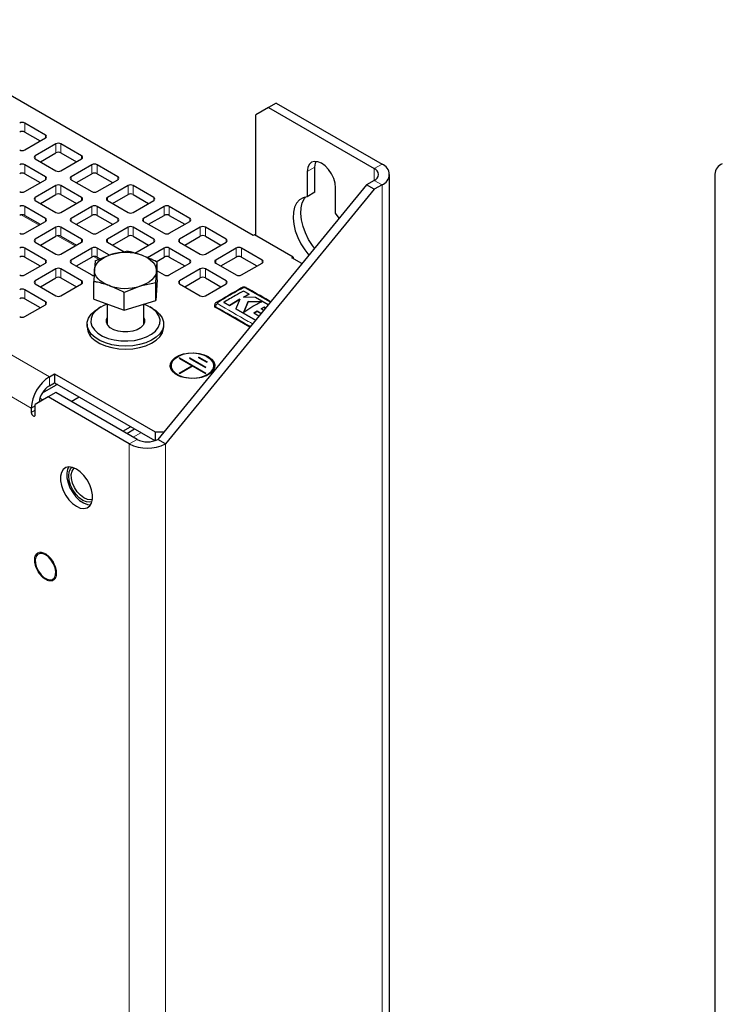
# Model space of a CAD drawing. Header units: millimetres. Extents: x 5 to 418, y 2 to 292.
# Tile 14 of 26: x 291 to 322, y 158 to 201. Entities that reach past the tile are written whole.
import ezdxf

# ---------------------------------------------------------------- set-up
doc = ezdxf.new("R2010")
doc.units = ezdxf.units.MM

msp = doc.modelspace()

# ---------------------------------------------------------------- linework, layer by layer
at = {"color": 7, "linetype": 'Continuous', "lineweight": 18}
for p, q in [((292.655, 185.4938), (265.5021, 201.1688)), ((291.8631, 184.1221), (264.7102, 199.7971)), ((291.5802, 196.6296), (291.5802, 196.2376)), ((292.4853, 195.9765), (292.4853, 196.1071)), ((292.9379, 195.3233), (292.9379, 195.7152)), ((293.1641, 195.7152), (293.1641, 195.3233)), ((292.0328, 195.1927), (292.0328, 195.0621)), ((294.0692, 195.0621), (294.0692, 195.1927)), ((291.5802, 194.8008), (291.5802, 194.4089)), ((294.5218, 194.4089), (294.5218, 194.8008)), ((294.7481, 194.8008), (294.7481, 194.4089)), ((304.3081, 194.7035), (303.9687, 194.5076)), ((306.9103, 194.6385), (307.2497, 194.8344)), ((306.9103, 194.6385), (306.9103, 194.116)), ((292.4853, 194.1477), (292.4853, 194.2783)), ((293.6167, 194.2783), (293.6167, 194.1477)), ((295.6532, 194.1477), (295.6532, 194.2783)), ((306.9103, 194.116), (307.2497, 193.9201)), ((292.9379, 193.4945), (292.9379, 193.8865)), ((293.1641, 193.8865), (293.1641, 193.4945)), ((296.1057, 193.4945), (296.1057, 193.8865)), ((296.332, 193.8865), (296.332, 193.4945)), ((307.2497, 101.8143), (307.2497, 193.9201)), ((292.0328, 193.364), (292.0328, 193.2333)), ((294.0692, 193.2333), (294.0692, 193.364)), ((295.2006, 193.364), (295.2006, 193.2333)), ((297.2371, 193.2333), (297.2371, 193.364)), ((291.5802, 192.9721), (291.5802, 192.5801)), ((294.5218, 192.5801), (294.5218, 192.9721)), ((294.7481, 192.9721), (294.7481, 192.5801)), ((297.6896, 192.5801), (297.6896, 192.9721)), ((297.9159, 192.9721), (297.9159, 192.5801)), ((291.4247, 192.6039), (292.2018, 192.1553)), ((292.4853, 192.319), (292.4853, 192.4496)), ((293.6167, 192.4496), (293.6167, 192.319)), ((295.6532, 192.319), (295.6532, 192.4496)), ((296.7845, 192.4496), (296.7845, 192.319)), ((298.821, 192.319), (298.821, 192.4496)), ((292.9379, 191.6658), (292.9379, 192.0577)), ((293.1641, 192.0577), (293.1641, 191.6658)), ((296.1057, 191.6658), (296.1057, 192.0577)), ((296.332, 192.0577), (296.332, 191.6658)), ((299.2735, 191.6658), (299.2735, 192.0577)), ((299.4998, 192.0577), (299.4998, 191.6658)), ((292.0328, 191.5352), (292.0328, 191.4046)), ((293.0086, 191.6895), (293.7857, 191.2409)), ((294.0692, 191.4046), (294.0692, 191.5352)), ((295.2006, 191.5352), (295.2006, 191.4046)), ((297.2371, 191.4046), (297.2371, 191.5352)), ((298.3684, 191.5352), (298.3684, 191.4046)), ((300.4049, 191.4046), (300.4049, 191.5352)), ((291.5802, 191.1433), (291.5802, 190.7514)), ((294.5218, 190.7514), (294.5218, 191.1433)), ((294.7481, 191.1433), (294.7481, 190.7514)), ((297.6896, 190.7514), (297.6896, 191.1433)), ((297.9159, 191.1433), (297.9159, 190.7514)), ((300.8575, 190.7514), (300.8575, 191.1433)), ((301.0837, 191.1433), (301.0837, 190.7514)), ((292.4853, 190.4902), (292.4853, 190.6208)), ((293.6167, 190.6208), (293.6167, 190.4902)), ((294.5925, 190.7751), (294.8189, 190.6444)), ((298.821, 190.4902), (298.821, 190.6208)), ((299.9524, 190.6208), (299.9524, 190.4902)), ((301.9888, 190.4902), (301.9888, 190.6208)), ((292.9379, 189.837), (292.9379, 190.2289)), ((293.1641, 190.2289), (293.1641, 189.837)), ((299.2735, 189.837), (299.2735, 190.2289)), ((299.4998, 190.2289), (299.4998, 189.837)), ((291.5802, 189.3146), (291.5802, 188.9226)), ((292.0328, 189.7064), (292.0328, 189.5758)), ((294.0692, 189.5758), (294.0692, 189.7064)), ((298.3684, 189.7064), (298.3684, 189.5758)), ((300.4049, 189.5758), (300.4049, 189.7064)), ((302.3485, 188.7737), (301.2312, 189.4024)), ((292.4853, 188.6614), (292.4853, 188.7921)), ((299.9524, 188.5308), (299.9524, 188.5716)), ((292.655, 185.1018), (292.655, 185.4938)), ((292.9379, 185.1337), (292.9379, 185.1998)), ((292.0328, 184.22), (291.8631, 184.1221)), ((292.0328, 184.0241), (291.8631, 183.9261)), ((296.6732, 183.0434), (296.3339, 182.8475)), ((296.5017, 182.7507), (296.1623, 182.5547)), ((296.1623, 100.9006), (296.1623, 182.5547)), ((297.7462, 182.5547), (297.7462, 100.9006))]:
    msp.add_line(p, q, dxfattribs=at)
at = {"color": 7, "linetype": 'Continuous', "lineweight": 25}
for p, q in [((301.5929, 191.6985), (290.3074, 198.2134)), ((302.6111, 197.5123), (302.2717, 197.3163)), ((302.6111, 197.5123), (307.2497, 194.8344)), ((302.2717, 197.3163), (301.706, 196.9897)), ((302.2717, 197.3163), (306.9103, 194.6385)), ((292.4853, 196.1071), (291.5802, 196.6296)), ((301.706, 191.6985), (301.706, 196.9897)), ((291.5802, 196.2376), (292.259, 195.8458)), ((291.5802, 195.454), (292.4853, 195.9765)), ((292.9379, 195.7152), (292.0328, 195.1927)), ((294.0692, 195.1927), (293.1641, 195.7152)), ((292.0328, 195.0621), (292.9379, 194.5396)), ((292.2591, 194.9314), (292.9379, 195.3233)), ((293.1641, 195.3233), (293.8429, 194.9314)), ((293.1641, 194.5396), (294.0692, 195.0621)), ((292.4853, 194.2783), (291.5802, 194.8008)), ((294.5218, 194.8008), (293.6167, 194.2783)), ((295.6532, 194.2783), (294.7481, 194.8008)), ((303.9687, 194.5076), (303.9687, 193.4005)), ((304.3081, 193.5965), (304.3081, 194.7035)), ((291.5802, 194.4089), (292.259, 194.0171)), ((291.5802, 193.6252), (292.4853, 194.1477)), ((293.6167, 194.1477), (294.5218, 193.6252)), ((293.843, 194.0171), (294.5218, 194.4089)), ((294.7481, 194.4089), (295.4268, 194.0171)), ((294.7481, 193.6252), (295.6532, 194.1477)), ((306.9103, 194.116), (306.5709, 193.9201)), ((307.5777, 102.2715), (307.5777, 194.3773)), ((321.8486, 194.3915), (321.8486, 102.2857)), ((292.9379, 193.8865), (292.0328, 193.364)), ((294.0692, 193.364), (293.1641, 193.8865)), ((296.1057, 193.8865), (295.2006, 193.364)), ((297.2371, 193.364), (296.332, 193.8865)), ((306.5709, 193.9201), (297.4068, 182.7507)), ((306.9103, 193.7241), (297.7462, 182.5547)), ((305.2132, 192.6821), (305.2132, 193.7891)), ((306.9103, 193.7241), (306.5709, 193.9201)), ((307.2497, 193.9201), (306.9103, 193.7241)), ((292.0328, 193.2333), (292.9379, 192.7108)), ((292.2591, 193.1027), (292.9379, 193.4945)), ((293.1641, 193.4945), (293.8429, 193.1027)), ((293.1641, 192.7108), (294.0692, 193.2333)), ((295.2006, 193.2333), (296.1057, 192.7108)), ((295.4269, 193.1027), (296.1057, 193.4945)), ((296.332, 193.4945), (297.0107, 193.1027)), ((296.332, 192.7108), (297.2371, 193.2333)), ((304.3081, 193.5965), (303.9687, 193.4005)), ((292.4853, 192.4496), (291.5802, 192.9721)), ((294.5218, 192.9721), (293.6167, 192.4496)), ((295.6532, 192.4496), (294.7481, 192.9721)), ((297.6896, 192.9721), (296.7845, 192.4496)), ((298.821, 192.4496), (297.9159, 192.9721)), ((291.5802, 192.5801), (292.259, 192.1883)), ((291.5802, 191.7965), (292.4853, 192.319)), ((293.6167, 192.319), (294.5218, 191.7965)), ((293.843, 192.1883), (294.5218, 192.5801)), ((294.7481, 192.5801), (295.4268, 192.1883)), ((294.7481, 191.7965), (295.6532, 192.319)), ((296.7845, 192.319), (297.6896, 191.7965)), ((297.0109, 192.1883), (297.6896, 192.5801)), ((297.9159, 192.5801), (298.5947, 192.1883)), ((297.9159, 191.7965), (298.821, 192.319)), ((305.3742, 192.4615), (305.2132, 192.6821)), ((292.9379, 192.0577), (292.0328, 191.5352)), ((294.0692, 191.5352), (293.1641, 192.0577)), ((296.1057, 192.0577), (295.2006, 191.5352)), ((297.2371, 191.5352), (296.332, 192.0577)), ((299.2735, 192.0577), (298.3684, 191.5352)), ((300.4049, 191.5352), (299.4998, 192.0577)), ((292.2591, 191.2739), (292.9379, 191.6658)), ((293.1641, 191.6658), (293.8429, 191.2739)), ((295.4269, 191.2739), (296.1057, 191.6658)), ((296.332, 191.6658), (297.0107, 191.2739)), ((298.5948, 191.2739), (299.2735, 191.6658)), ((299.4998, 191.6658), (300.1786, 191.2739)), ((301.6494, 191.7311), (301.5929, 191.6985)), ((303.3465, 190.7515), (301.6494, 191.7311)), ((292.4853, 190.6208), (291.5802, 191.1433)), ((292.0328, 191.4046), (292.9379, 190.8821)), ((293.1641, 190.8821), (294.0692, 191.4046)), ((294.5218, 191.1433), (293.6167, 190.6208)), ((295.2886, 190.8313), (294.7481, 191.1433)), ((295.2006, 191.4046), (295.9315, 190.9827)), ((295.353, 190.8569), (296.046, 191.0076)), ((296.4063, 190.925), (297.2371, 191.4046)), ((297.6896, 191.1433), (296.9563, 190.72)), ((298.821, 190.6208), (297.9159, 191.1433)), ((298.3684, 191.4046), (299.2735, 190.8821)), ((299.4998, 190.8821), (300.4049, 191.4046)), ((300.8575, 191.1433), (299.9524, 190.6208)), ((301.9888, 190.6208), (301.0837, 191.1433)), ((291.5802, 190.7514), (292.259, 190.3595)), ((293.843, 190.3595), (294.5218, 190.7514)), ((294.6601, 190.5813), (294.6334, 190.1908)), ((294.6601, 190.5813), (295.353, 190.8569)), ((294.7481, 190.7514), (294.8866, 190.6714)), ((297.3373, 190.548), (297.6896, 190.7514)), ((297.9159, 190.7514), (298.5947, 190.3595)), ((300.1787, 190.3595), (300.8575, 190.7514)), ((301.0837, 190.7514), (301.7625, 190.3595)), ((303.2899, 190.7188), (303.3465, 190.7515)), ((303.734, 190.4624), (303.2899, 190.7188)), ((303.3465, 190.7515), (303.3465, 190.6861)), ((291.5802, 189.9677), (292.4853, 190.4902)), ((292.9379, 190.2289), (292.0328, 189.7064)), ((294.0692, 189.7064), (293.1641, 190.2289)), ((293.6167, 190.4902), (294.5218, 189.9677)), ((297.3518, 190.1373), (297.3785, 190.5278)), ((297.3785, 189.7542), (297.3785, 190.5278)), ((297.3785, 190.1473), (297.6896, 189.9677)), ((297.9159, 189.9677), (298.821, 190.4902)), ((299.2735, 190.2289), (298.3684, 189.7064)), ((300.4049, 189.7064), (299.4998, 190.2289)), ((299.9524, 190.4902), (300.8575, 189.9677)), ((301.0837, 189.9677), (301.9888, 190.4902)), ((301.7624, 190.3596), (301.7625, 190.3595)), ((292.2591, 189.4452), (292.9379, 189.837)), ((293.1641, 189.837), (293.8429, 189.4452)), ((297.3251, 189.6218), (297.3518, 190.1373)), ((297.3785, 189.7542), (297.3251, 188.8482)), ((298.5948, 189.4452), (299.2735, 189.837)), ((299.4998, 189.837), (300.1786, 189.4452)), ((292.4853, 188.7921), (291.5802, 189.3146)), ((292.0328, 189.5758), (292.9379, 189.0533)), ((293.1641, 189.0533), (294.0692, 189.5758)), ((294.6066, 188.9016), (294.6066, 189.6752)), ((296.6321, 189.4711), (295.9391, 189.1955)), ((297.3251, 189.6218), (296.6321, 189.4711)), ((297.3251, 188.8482), (297.3251, 189.6218)), ((298.3684, 189.5758), (299.2735, 189.0533)), ((299.4998, 189.0533), (300.4049, 189.5758)), ((291.5802, 188.9226), (292.259, 188.5308)), ((294.6066, 188.9016), (295.9391, 188.4219)), ((295.9391, 188.4219), (295.9391, 189.1955)), ((295.9391, 188.4219), (297.3251, 188.8482)), ((300.558, 188.6288), (301.0082, 188.9021)), ((301.0082, 188.8995), (300.558, 188.6261)), ((301.0082, 188.9021), (300.832, 188.4793)), ((301.4195, 189.1249), (301.1707, 189.2596)), ((301.1782, 188.9971), (301.4195, 189.1249)), ((301.4195, 189.1223), (301.1782, 188.9945)), ((301.7027, 188.9698), (301.1782, 188.9971)), ((301.4195, 189.1249), (301.4195, 189.1223)), ((302.2521, 188.6563), (301.7027, 188.9698)), ((291.5802, 188.1389), (292.4853, 188.6614)), ((294.9176, 188.5634), (294.8044, 188.4981)), ((295.1926, 188.6906), (295.1926, 187.7952)), ((296.7926, 187.7952), (296.7926, 188.6844)), ((297.1807, 188.4981), (297.0675, 188.5634)), ((299.9055, 188.6367), (299.9055, 188.5961)), ((301.4431, 187.6702), (299.9524, 188.5308)), ((300.3094, 188.7629), (300.558, 188.6288)), ((300.3094, 188.7629), (300.3094, 188.7603)), ((300.558, 188.6261), (300.3094, 188.7603)), ((300.558, 188.6288), (300.558, 188.6261)), ((300.832, 188.4793), (301.7008, 187.9843)), ((300.832, 188.4793), (300.832, 188.4766)), ((301.6993, 187.9825), (300.832, 188.4766)), ((301.3705, 188.7984), (301.1795, 188.3376)), ((301.1795, 188.335), (301.3705, 188.7957)), ((301.9726, 188.7922), (301.3705, 188.7984)), ((301.3705, 188.7984), (301.3705, 188.7957)), ((301.3705, 188.7957), (301.9726, 188.7895)), ((301.9463, 188.4796), (302.0768, 188.5478)), ((302.0768, 188.5452), (301.9463, 188.477)), ((302.0549, 188.4158), (301.9463, 188.4796)), ((302.0768, 188.5478), (302.1352, 188.5138)), ((302.0768, 188.5478), (302.0768, 188.5452)), ((302.1338, 188.512), (302.0768, 188.5452)), ((301.6241, 188.2875), (301.7683, 188.3775)), ((301.7683, 188.3749), (301.6241, 188.2849)), ((301.8442, 188.1591), (301.6241, 188.2875)), ((301.7683, 188.3775), (301.9405, 188.2764)), ((301.7683, 188.3775), (301.7683, 188.3749)), ((301.939, 188.2747), (301.7683, 188.3749)), ((294.3126, 187.8124), (294.3126, 187.6818)), ((295.1836, 187.8124), (295.1926, 187.8296)), ((296.7926, 187.8296), (296.8015, 187.8124)), ((297.6726, 187.6818), (297.6726, 187.8124)), ((298.2676, 186.3683), (298.2563, 186.3617)), ((298.3453, 186.3099), (298.369, 186.3236)), ((298.9104, 185.9836), (298.3453, 186.3099)), ((298.3679, 186.2968), (298.369, 186.2975)), ((298.369, 186.3236), (299.523, 185.6574)), ((298.369, 186.3236), (298.369, 186.2975)), ((298.369, 186.2975), (299.5004, 185.6443)), ((298.7978, 186.3099), (298.8216, 186.3236)), ((299.4993, 185.9049), (298.7978, 186.3099)), ((298.8204, 186.2968), (298.8216, 186.2975)), ((298.8216, 186.3236), (299.523, 185.9186)), ((298.8216, 186.2975), (298.8216, 186.3236)), ((298.8216, 186.2975), (299.5004, 185.9056)), ((299.1938, 186.3425), (299.2175, 186.3562)), ((299.5558, 186.1335), (299.1938, 186.3425)), ((299.2164, 186.3295), (299.2175, 186.3301)), ((299.2175, 186.3562), (299.5796, 186.1472)), ((299.2175, 186.3301), (299.2175, 186.3562)), ((299.2175, 186.3301), (299.557, 186.1342)), ((299.5321, 186.4041), (299.613, 186.3624)), ((299.6119, 186.3617), (299.6006, 186.3683)), ((298.3453, 185.6574), (298.9104, 185.9836)), ((298.3679, 185.6443), (298.933, 185.9706)), ((298.9341, 185.9699), (298.369, 185.6437)), ((298.9104, 185.9836), (298.933, 185.9706)), ((299.4993, 185.6437), (298.9341, 185.9699)), ((299.523, 185.9186), (299.4993, 185.9049)), ((299.5796, 186.1472), (299.5558, 186.1335)), ((292.655, 185.4938), (292.8813, 185.6244)), ((292.8813, 185.6244), (297.2936, 183.0772)), ((292.8813, 185.6244), (292.8813, 185.2325)), ((298.369, 185.6437), (298.3453, 185.6574)), ((299.523, 185.6574), (299.4993, 185.6437)), ((292.355, 184.7972), (292.9379, 185.1337)), ((292.655, 185.1018), (292.8813, 185.2325)), ((292.8813, 185.2325), (297.2792, 182.6936)), ((292.5985, 184.6121), (292.0328, 184.2854)), ((292.2424, 184.5556), (292.3715, 184.481)), ((292.9379, 184.808), (292.5985, 184.6121)), ((296.1623, 182.5547), (292.5985, 184.6121)), ((296.5017, 182.7507), (292.9379, 184.808)), ((293.6174, 184.4157), (293.9567, 184.6116)), ((291.8631, 184.1221), (291.8631, 183.9261)), ((292.0328, 183.8281), (292.0328, 184.2854)), ((295.8801, 183.1095), (296.2195, 183.3054)), ((296.0499, 183.0115), (296.3892, 183.2074)), ((297.2936, 183.0772), (297.6747, 183.0772)), ((297.2936, 183.0772), (297.2936, 182.6987)), ((297.7462, 182.5547), (297.4068, 182.7507))]:
    msp.add_line(p, q, dxfattribs=at)
at = {"color": 7, "linetype": 'Continuous', "lineweight": 25, "flags": 128}
for points in [[(305.2132, 193.7891), (305.192, 193.9874), (305.1299, 194.1966), (305.031, 194.4025), (304.9021, 194.591), (304.752, 194.7495), (304.591, 194.8669), (304.4299, 194.9354), (304.2799, 194.9503), (304.151, 194.9105), (304.0521, 194.8187), (303.9899, 194.6813), (303.9687, 194.5076)], [(304.3081, 194.7035), (304.3293, 194.8773), (304.3548, 194.9495)], [(303.9687, 193.4005), (303.7853, 193.3571), (303.6281, 193.263), (303.5022, 193.1213), (303.4116, 192.9364), (303.3594, 192.7145), (303.3473, 192.4628), (303.3756, 192.1894), (303.4434, 191.9033), (303.5485, 191.6137), (303.6875, 191.33), (303.8559, 191.0615), (304.0361, 190.8307)], [(304.286, 191.1352), (304.1953, 191.2575), (304.0269, 191.5259), (303.8879, 191.8096), (303.7828, 192.0992), (303.715, 192.3854), (303.6867, 192.6588), (303.6989, 192.9105), (303.751, 193.1324), (303.8416, 193.3172), (303.8973, 193.3903)], [(294.6334, 190.1908), (294.651, 190.2929), (294.6916, 190.3929), (294.7545, 190.489), (294.8386, 190.5795), (294.9424, 190.6629), (295.0642, 190.7378), (295.2018, 190.8028), (295.353, 190.8569)], [(296.7123, 190.8302), (296.8567, 190.7703), (296.9864, 190.7), (297.0991, 190.6205), (297.1928, 190.5332), (297.266, 190.4396), (297.3174, 190.3413), (297.3462, 190.24), (297.3518, 190.1373)], [(295.2729, 189.4979), (295.1284, 189.5578), (294.9987, 189.6281), (294.8861, 189.7076), (294.7923, 189.7948), (294.7191, 189.8884), (294.6677, 189.9868), (294.6389, 190.0881), (294.6334, 190.1908)], [(297.3518, 190.1373), (297.3341, 190.0351), (297.2935, 189.9351), (297.2306, 189.8391), (297.1465, 189.7486), (297.0427, 189.6652), (296.921, 189.5903), (296.7833, 189.5253), (296.6321, 189.4711)], [(294.6593, 187.2223), (294.4942, 187.3738), (294.3801, 187.5402), (294.3209, 187.7159), (294.3186, 187.8948), (294.3734, 188.071), (294.4833, 188.2383), (294.6445, 188.3912), (294.8044, 188.4981)], [(295.1926, 188.6892), (295.0677, 188.6394), (294.8502, 188.5219), (294.6765, 188.3821), (294.5534, 188.2254), (294.4857, 188.0579), (294.4758, 187.886), (294.5242, 187.7163), (294.6291, 187.5553), (294.7863, 187.4091)], [(297.1807, 188.4981), (297.3258, 188.4025), (297.4909, 188.251), (297.605, 188.0846), (297.6642, 187.9089), (297.6665, 187.73), (297.6118, 187.5538), (297.5019, 187.3865), (297.3406, 187.2336), (297.1334, 187.1005), (296.8874, 186.9916), (296.6109, 186.9106), (296.3133, 186.8604), (296.0048, 186.8426), (295.6959, 186.8578), (295.3971, 186.9055), (295.1186, 186.9841), (294.8699, 187.0909), (294.6593, 187.2223), (294.6593, 187.2223)], [(294.7863, 187.4091), (294.9899, 187.2836), (295.232, 187.1833), (295.5034, 187.1123), (295.7936, 187.0731), (296.0914, 187.0674), (296.3854, 187.0954), (296.6643, 187.1559), (296.9174, 187.2467), (297.135, 187.3642), (297.3086, 187.504), (297.4317, 187.6607), (297.4995, 187.8282), (297.5094, 188.0001), (297.4609, 188.1698), (297.3561, 188.3308), (297.1988, 188.4769), (296.9952, 188.6025), (296.7926, 188.6892)], [(296.7926, 188.0909), (296.8254, 188.0062), (296.8253, 187.8796), (296.7685, 187.7573), (296.6588, 187.6477), (296.5037, 187.5582), (296.3137, 187.495), (296.1019, 187.4623), (295.8826, 187.4623), (295.6708, 187.4951), (295.4809, 187.5585), (295.3259, 187.648), (295.2164, 187.7577), (295.1597, 187.8799), (295.1598, 188.0065), (295.1926, 188.0909)], [(294.6593, 187.0917), (294.8699, 186.9603), (295.1186, 186.8535), (295.3971, 186.7749), (295.6959, 186.7271), (296.0048, 186.7119), (296.3133, 186.7298), (296.6109, 186.78), (296.8874, 186.8609), (297.1334, 186.9698), (297.3406, 187.103), (297.5019, 187.2558), (297.6118, 187.4232), (297.6665, 187.5993), (297.6726, 187.6818)], [(299.6243, 186.382), (299.7694, 186.2751), (299.8659, 186.1513), (299.9084, 186.0176), (299.8941, 185.8821), (299.8241, 185.7524), (299.7024, 185.6361), (299.5361, 185.5401), (299.3347, 185.4698), (299.1101, 185.4294), (298.8752, 185.4212), (298.6438, 185.4457), (298.4292, 185.5015), (298.244, 185.5852), (298.0989, 185.6921), (298.0023, 185.816), (297.9599, 185.9496), (297.9741, 186.0852), (298.0441, 186.2149), (298.1658, 186.3311), (298.3322, 186.4272), (298.5336, 186.4974), (298.7582, 186.5378), (298.9931, 186.546), (299.2245, 186.5215), (299.4391, 186.4658), (299.6243, 186.382)], [(298.2552, 185.5788), (298.1756, 185.6309), (298.0531, 185.7505), (297.986, 185.8839), (297.9784, 186.0227), (298.0309, 186.1583), (298.1401, 186.2821), (298.2993, 186.3863), (298.3362, 186.4041)], [(298.3261, 185.5429), (298.1768, 185.6315), (298.0546, 185.7508), (297.9875, 185.884), (297.98, 186.0226), (298.0324, 186.158), (298.1415, 186.2815), (298.2563, 186.3617)], [(299.6005, 186.3683), (299.4139, 186.4519), (299.1971, 186.5061), (298.9637, 186.5274), (298.7286, 186.5146), (298.5063, 186.4684), (298.3109, 186.3917), (298.1547, 186.2894), (298.0474, 186.1679), (297.9959, 186.0348), (298.0033, 185.8985), (298.0692, 185.7676), (298.1895, 185.6502), (298.3565, 185.5538), (298.5599, 185.4843), (298.7867, 185.4463), (299.0228, 185.442), (299.2534, 185.4718), (299.4638, 185.5337), (299.641, 185.6238), (299.7738, 185.7366), (299.8538, 185.8649), (299.8761, 186.0007), (299.8391, 186.1354), (299.7453, 186.2606), (299.6005, 186.3683)], [(299.6118, 186.3618), (299.7591, 186.2522), (299.8545, 186.1249), (299.8921, 185.9879), (299.8695, 185.8499), (299.7881, 185.7194), (299.653, 185.6047), (299.5421, 185.5429)], [(299.613, 186.3624), (299.7604, 186.2527), (299.856, 186.1252), (299.8937, 185.988), (299.871, 185.8497), (299.7895, 185.719), (299.6542, 185.6041), (299.6131, 185.5788)], [(291.8631, 183.9261), (291.8695, 183.8849), (291.8879, 183.8425), (291.9154, 183.8053), (291.9479, 183.7791), (291.9804, 183.7678), (292.0079, 183.7732), (292.0263, 183.7944), (292.0328, 183.8281)], [(293.843, 179.8109), (294.0122, 179.737), (294.1716, 179.7147), (294.3119, 179.7456), (294.4249, 179.8277), (294.5041, 179.9562), (294.5449, 180.1238), (294.5449, 180.3207), (294.5041, 180.5353), (294.4249, 180.7554), (294.3119, 180.968), (294.1716, 181.1608), (294.0122, 181.3226), (293.843, 181.444), (293.6737, 181.518), (293.5144, 181.5402), (293.3741, 181.5093), (293.261, 181.4273), (293.1818, 181.2987), (293.141, 181.1311), (293.141, 180.9343), (293.1818, 180.7196), (293.261, 180.4996), (293.3741, 180.287), (293.5144, 180.0942), (293.6737, 179.9323), (293.843, 179.8109)], [(293.5075, 181.5438), (293.4551, 181.4365), (293.421, 181.2633), (293.4279, 181.0627), (293.4753, 180.8462), (293.5605, 180.6265), (293.6786, 180.4164), (293.8227, 180.228), (293.9844, 180.0724), (294.1543, 179.9584), (294.3225, 179.8929), (294.4639, 179.8784)], [(294.5221, 180.008), (294.4369, 179.9888), (294.2869, 180.0037), (294.1258, 180.0722), (293.9648, 180.1896), (293.8147, 180.3481), (293.6858, 180.5367), (293.5869, 180.7426), (293.5248, 180.9517), (293.5036, 181.15), (293.5248, 181.3237), (293.5869, 181.4611), (293.6461, 181.5254)], [(294.5435, 180.1121), (294.4652, 180.0944), (294.3226, 180.1096), (294.1695, 180.1778), (294.0174, 180.2938), (293.8775, 180.4491), (293.7603, 180.6322), (293.6743, 180.8294), (293.626, 181.0262), (293.619, 181.208), (293.6538, 181.3612), (293.7278, 181.4746), (293.747, 181.4918)], [(292.4853, 177.6878), (292.3519, 177.7416), (292.2304, 177.7441), (292.1315, 177.6953), (292.0641, 177.5993), (292.034, 177.4648), (292.0441, 177.3036), (292.0934, 177.1302), (292.1775, 176.9598), (292.289, 176.8077), (292.4179, 176.6874), (292.5528, 176.6095), (292.6817, 176.581), (292.7931, 176.6044), (292.8772, 176.6777), (292.9265, 176.7942), (292.9366, 176.9437), (292.9066, 177.1129), (292.8391, 177.2868), (292.7402, 177.4498), (292.6187, 177.5876), (292.4853, 177.6878)]]:
    msp.add_lwpolyline(points, dxfattribs=at)
at = {"color": 7, "linetype": 'Continuous', "lineweight": 25}
for centre, radius, start, end in [((291.4671, 196.4112), 0.2459, 62.60967, 117.39033), ((291.4671, 196.0193), 0.2459, 62.60967, 117.39033), ((292.4605, 196.0418), 0.0699, 290.78342, 69.21658), ((291.4671, 195.6723), 0.2459, 242.60967, 297.39033), ((293.051, 195.4969), 0.2459, 62.60967, 117.39033), ((293.051, 195.1049), 0.2459, 62.60967, 117.39033), ((292.0576, 195.1274), 0.0699, 110.78342, 249.21658), ((294.0444, 195.1274), 0.0699, 290.78342, 69.21658), ((291.4671, 194.5825), 0.2459, 62.60967, 117.39033), ((293.051, 194.7579), 0.2459, 242.60967, 297.39033), ((294.6349, 194.5825), 0.2459, 62.60967, 117.39033), ((306.8111, 194.3773), 0.2794, 290.78342, 69.21658), ((307.0762, 194.3773), 0.489, 290.78342, 69.21658), ((322.4092, 194.3356), 0.5633, 114.37466, 174.3052), ((291.4671, 194.1905), 0.2459, 62.60967, 117.39033), ((292.4605, 194.213), 0.0699, 290.78342, 69.21658), ((293.6415, 194.213), 0.0699, 110.78342, 249.21658), ((294.6349, 194.1905), 0.2459, 62.60967, 117.39033), ((295.6284, 194.213), 0.0699, 290.78342, 69.21658), ((291.4671, 193.8436), 0.2459, 242.60967, 297.39033), ((293.051, 193.6681), 0.2459, 62.60967, 117.39033), ((294.6349, 193.8436), 0.2459, 242.60967, 297.39033), ((296.2188, 193.6681), 0.2459, 62.60967, 117.39033), ((292.0576, 193.2986), 0.0699, 110.78342, 249.21658), ((293.051, 193.2762), 0.2459, 62.60967, 117.39033), ((294.0444, 193.2986), 0.0699, 290.78342, 69.21658), ((295.2254, 193.2986), 0.0699, 110.78342, 249.21658), ((296.2188, 193.2762), 0.2459, 62.60967, 117.39033), ((297.2123, 193.2986), 0.0699, 290.78342, 69.21658), ((291.4671, 192.7537), 0.2459, 62.60967, 117.39033), ((294.6349, 192.7537), 0.2459, 62.60967, 117.39033), ((297.8028, 192.7537), 0.2459, 62.60967, 117.39033), ((291.4671, 192.3618), 0.2459, 62.60967, 117.39033), ((292.4605, 192.3843), 0.0699, 290.78342, 69.21658), ((293.051, 192.9292), 0.2459, 242.60967, 297.39033), ((293.6415, 192.3843), 0.0699, 110.78342, 249.21658), ((294.6349, 192.3618), 0.2459, 62.60967, 117.39033), ((295.6284, 192.3843), 0.0699, 290.78342, 69.21658), ((296.2188, 192.9292), 0.2459, 242.60967, 297.39033), ((296.8093, 192.3843), 0.0699, 110.78342, 249.21658), ((297.8028, 192.3618), 0.2459, 62.60967, 117.39033), ((298.7962, 192.3843), 0.0699, 290.78342, 69.21658), ((293.051, 191.8393), 0.2459, 62.60967, 117.39033), ((296.2188, 191.8393), 0.2459, 62.60967, 117.39033), ((299.3867, 191.8393), 0.2459, 62.60967, 117.39033), ((291.4671, 192.0148), 0.2459, 242.60967, 297.39033), ((292.0576, 191.4699), 0.0699, 110.78342, 249.21658), ((293.051, 191.4474), 0.2459, 62.60967, 117.39033), ((294.0444, 191.4699), 0.0699, 290.78342, 69.21658), ((294.6349, 192.0148), 0.2459, 242.60967, 297.39033), ((295.2254, 191.4699), 0.0699, 110.78342, 249.21658), ((296.2188, 191.4474), 0.2459, 62.60967, 117.39033), ((297.2123, 191.4699), 0.0699, 290.78342, 69.21658), ((297.8028, 192.0148), 0.2459, 242.60967, 297.39033), ((298.3932, 191.4699), 0.0699, 110.78342, 249.21658), ((299.3867, 191.4474), 0.2459, 62.60967, 117.39033), ((300.3801, 191.4699), 0.0699, 290.78342, 69.21658), ((291.4671, 190.925), 0.2459, 62.60967, 117.39033), ((294.6349, 190.925), 0.2459, 62.60967, 117.39033), ((297.8028, 190.925), 0.2459, 62.60967, 117.39033), ((300.9706, 190.925), 0.2459, 62.60967, 117.39033), ((291.4671, 190.533), 0.2459, 62.60967, 117.39033), ((292.4605, 190.5555), 0.0699, 290.78342, 69.21658), ((293.051, 191.1004), 0.2459, 242.60967, 297.39033), ((293.6415, 190.5555), 0.0699, 110.78342, 249.21658), ((294.6349, 190.533), 0.2459, 62.60967, 117.39033), ((295.9909, 188.719), 2.2311, 71.13567, 106.61215), ((297.8028, 190.533), 0.2459, 62.60967, 117.39033), ((298.7962, 190.5555), 0.0699, 290.78342, 69.21658), ((299.3867, 191.1004), 0.2459, 242.60967, 297.39033), ((299.9772, 190.5555), 0.0699, 110.78342, 249.21658), ((300.9706, 190.533), 0.2459, 62.60967, 117.39033), ((301.964, 190.5555), 0.0699, 290.78342, 69.21658), ((293.051, 190.0106), 0.2459, 62.60967, 117.39033), ((299.3867, 190.0106), 0.2459, 62.60967, 117.39033), ((291.4671, 190.1861), 0.2459, 242.60967, 297.39033), ((293.051, 189.6187), 0.2459, 62.60967, 117.39033), ((294.6286, 190.1671), 0.2262, 241.82247, 267.66327), ((297.8028, 190.1861), 0.2459, 242.60967, 297.39033), ((299.3867, 189.6187), 0.2459, 62.60967, 117.39033), ((300.9706, 190.1861), 0.2459, 242.60967, 297.39033), ((291.4671, 189.0962), 0.2459, 62.60967, 117.39033), ((292.0576, 189.6411), 0.0699, 110.78342, 249.21658), ((294.0444, 189.6411), 0.0699, 290.78342, 69.21658), ((295.9943, 191.6091), 2.2311, 251.13567, 286.61215), ((298.3932, 189.6411), 0.0699, 110.78342, 249.21658), ((300.3801, 189.6411), 0.0699, 290.78342, 69.21658), ((301.131, 189.3564), 0.0558, 55.56316, 114.46716), ((291.4671, 188.7043), 0.2459, 62.60967, 117.39033), ((293.051, 189.2717), 0.2459, 242.60967, 297.39033), ((299.3867, 189.2717), 0.2459, 242.60967, 297.39033), ((292.4605, 188.7268), 0.0699, 290.78342, 69.21658), ((299.9856, 188.6041), 0.0805, 185.6948, 245.62534), ((299.9978, 188.7028), 0.0552, 55.21819, 114.71129), ((291.4671, 188.3573), 0.2459, 242.60967, 297.39033), ((295.061, 187.7246), 0.7496, 183.2779, 237.60203), ((293.5825, 184.0438), 1.7212, 122.60548, 177.39452), ((293.1958, 184.264), 0.9971, 122.83929, 173.00692), ((293.0394, 184.9487), 0.2111, 97.83816, 118.75961), ((296.9542, 184.0832), 1.7215, 242.60967, 297.39033), ((296.9542, 183.6241), 0.9837, 242.60967, 297.39033)]:
    msp.add_arc(centre, radius, start, end, dxfattribs=at)
at = {"color": 7, "linetype": 'Continuous', "lineweight": 18}
for centre, radius, start, end in [((301.2627, 189.3567), 0.0555, 64.38698, 124.52497), ((300.123, 188.5658), 0.1708, 123.32255, 178.05861)]:
    msp.add_arc(centre, radius, start, end, dxfattribs=at)
at = {"color": 7, "linetype": 'Continuous', "lineweight": 25}
for points, knots in [([(296.7123, 190.8302), (296.6285, 190.8585), (296.4606, 190.9151), (296.2384, 190.97), (296.1007, 190.9969), (296.046, 191.0076)], [0, 0, 0, 0, 0.3747284, 0.7515254, 1, 1, 1, 1]), ([(297.3785, 190.5278), (297.372, 190.5313), (297.1524, 190.6487), (296.929, 190.7408), (296.7123, 190.8302)], [0, 0, 0, 0, 0.0295958, 1, 1, 1, 1]), ([(294.6334, 190.1908), (294.6289, 190.112), (294.6199, 189.9538), (294.6111, 189.7683), (294.6066, 189.6752)], [0, 0, 0, 0, 0.4977806, 1, 1, 1, 1]), ([(295.2729, 189.4979), (295.1892, 189.5261), (295.0212, 189.5827), (294.799, 189.6377), (294.6613, 189.6645), (294.6066, 189.6752)], [0, 0, 0, 0, 0.3747284, 0.7515254, 1, 1, 1, 1]), ([(295.9391, 189.1955), (295.9326, 189.1989), (295.713, 189.3163), (295.4897, 189.4084), (295.2729, 189.4979)], [0, 0, 0, 0, 0.0295958, 1, 1, 1, 1]), ([(301.1079, 189.4071), (301.0914, 189.3978), (300.7138, 189.1856), (300.336, 188.9635), (299.9746, 188.7511)], [0, 0, 0, 0, 0.0437347, 1, 1, 1, 1]), ([(301.2852, 189.4064), (301.2837, 189.4076), (301.2703, 189.4185), (301.2333, 189.4275), (301.1766, 189.4316), (301.1312, 189.4218), (301.1107, 189.4081), (301.1083, 189.4065)], [0, 0, 0, 0, 0.0314747, 0.2834631, 0.5952218, 0.9527506, 1, 1, 1, 1]), ([(302.3644, 188.7931), (302.3334, 188.8113), (301.9738, 189.0216), (301.6143, 189.2222), (301.2858, 189.4056)], [0, 0, 0, 0, 0.086367, 1, 1, 1, 1]), ([(301.1707, 189.2596), (301.0529, 189.1946), (300.7658, 189.0362), (300.4787, 188.8643), (300.3094, 188.7629)], [0, 0, 0, 0, 0.41032951, 1, 1, 1, 1]), ([(299.975, 188.7523), (299.9732, 188.7515), (299.9562, 188.7441), (299.9321, 188.7183), (299.9087, 188.6786), (299.9074, 188.6497), (299.9068, 188.6368)], [0, 0, 0, 0, 0.0428539, 0.3934316, 0.7296541, 1, 1, 1, 1]), ([(301.1795, 188.3376), (301.2972, 188.4154), (301.5616, 188.5899), (301.826, 188.72), (301.9726, 188.7922)], [0, 0, 0, 0, 0.4454775, 1, 1, 1, 1])]:
    msp.add_open_spline(points, degree=3, knots=knots, dxfattribs=at)
at = {"color": 7, "linetype": 'Continuous', "lineweight": 18}
for points, knots in [([(301.1625, 189.4024), (301.0326, 189.3303), (300.7727, 189.1861), (300.3951, 188.9678), (300.1485, 188.8198), (300.0293, 188.7482)], [0, 0, 0, 0, 0.3404987, 0.6810489, 1, 1, 1, 1]), ([(301.2312, 189.4024), (301.2285, 189.4037), (301.2217, 189.407), (301.2079, 189.41), (301.1915, 189.4106), (301.1753, 189.4081), (301.1667, 189.4043), (301.1625, 189.4024)], [0, 0, 0, 0, 0.140567, 0.3553278, 0.5708439, 0.7860438, 1, 1, 1, 1]), ([(299.9524, 188.5716), (299.9411, 188.5796), (299.9187, 188.5956), (299.9047, 188.6196), (299.907, 188.6333), (299.9075, 188.6368)], [0, 0, 0, 0, 0.4290253, 0.8580652, 1, 1, 1, 1]), ([(301.4708, 187.7039), (301.4172, 187.7353), (300.9111, 188.0316), (300.405, 188.3167), (299.9524, 188.5716)], [0, 0, 0, 0, 0.1057972, 1, 1, 1, 1]), ([(300.0293, 188.7482), (300.0269, 188.7466), (300.0211, 188.7425), (300.0157, 188.7345), (300.0148, 188.725), (300.019, 188.7157), (300.0258, 188.7109), (300.0292, 188.7085)], [0, 0, 0, 0, 0.1406569, 0.3555038, 0.5710329, 0.7861716, 1, 1, 1, 1]), ([(300.0292, 188.7085), (300.4764, 188.4495), (300.9848, 188.1551), (301.5036, 187.8562), (301.5661, 187.8201)], [0, 0, 0, 0, 0.87953643, 1, 1, 1, 1])]:
    msp.add_open_spline(points, degree=3, knots=knots, dxfattribs=at)
for points in [[(292.3343, 176.7156), (292.2757, 176.7803), (292.1586, 176.9097), (292.0388, 177.1611), (291.9853, 177.4082), (292.0084, 177.6195), (292.1041, 177.7616), (292.2574, 177.8118), (292.447, 177.7683), (292.5732, 177.666), (292.6364, 177.6148)], [(292.6364, 177.6148), (292.6949, 177.5501), (292.8121, 177.4207), (292.9319, 177.1693), (292.9853, 176.9222), (292.9623, 176.7109), (292.8666, 176.5688), (292.7133, 176.5186), (292.5236, 176.562), (292.3974, 176.6644), (292.3343, 176.7156)]]:
    msp.add_open_spline(points, degree=3, dxfattribs=at)

doc.saveas('drawing.dxf')
